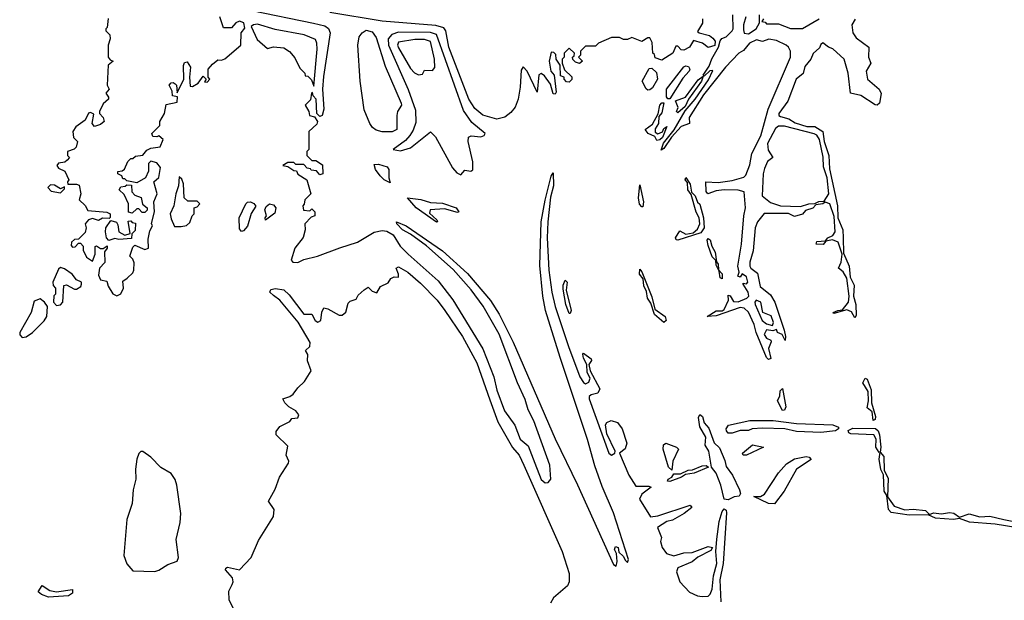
# Model space of a CAD drawing. Extents: x 2293830 to 2387798, y 66850 to 233222.
# Tile 136 of 192: x 2334622 to 2339518, y 218513 to 221401. Entities that reach past the tile are written whole.
import ezdxf

# ---------------------------------------------------------------- set-up
doc = ezdxf.new("R2010")
doc.units = 0

msp = doc.modelspace()

# ---------------------------------------------------------------- linework, layer by layer
at = {"layer": '0CON05XD'}
for points in [[(2335063, 221407), (2335057.5, 221362.5), (2335050, 221355), (2335050, 221345), (2335070, 221325), (2335072.5, 221305), (2335062.5, 221275), (2335062.5, 221215), (2335071.7, 221201.7), (2335087.5, 221195), (2335062.5, 221175), (2335057.5, 221075), (2335067.5, 221055), (2335050, 221035), (2335063.3, 221015), (2335063.3, 221005), (2335037, 220983), (2335020, 220945), (2335020, 220935), (2335037.5, 220915), (2335042.5, 220895), (2335025, 220880), (2334995, 220870), (2334982.5, 220885), (2334991.7, 220931.7), (2334975, 220940), (2334964, 220936), (2334948.8, 220901.2), (2334901.4, 220868.6), (2334887.5, 220845), (2334890, 220815), (2334910, 220795), (2334903.6, 220766.4), (2334893.6, 220756.4), (2334860, 220745), (2334860, 220725), (2334870, 220715), (2334858.3, 220701.7), (2334847, 220693), (2334815, 220687.5), (2334807.5, 220675), (2334815, 220662.5), (2334847, 220647), (2334867.5, 220605), (2334860, 220595), (2334862.5, 220582.5), (2334905, 220583.3), (2334918, 220578), (2334926.2, 220535), (2334917.5, 220505), (2334947.3, 220477.3), (2334962, 220452), (2335055, 220443.8), (2335072.5, 220435), (2335072.5, 220417.5), (2335067.5, 220412.5), (2335035, 220413.8), (2335015, 220402.5), (2334985, 220411.2), (2334963.9, 220406.1), (2334947.5, 220385), (2334953.3, 220365), (2334948.3, 220341.7), (2334915, 220310), (2334895, 220307.5), (2334880, 220295), (2334878.3, 220278.3), (2334885, 220270), (2334898.3, 220271.7), (2334915, 220290), (2334925, 220290), (2334937.5, 220275), (2334937.5, 220255), (2334955, 220220), (2334985, 220200), (2334998, 220235), (2334997, 220273), (2335005, 220276.7), (2335025, 220263.3), (2335037.5, 220262.5), (2335056.7, 220276.7), (2335057.5, 220265), (2335043.3, 220246.7), (2335046.4, 220193.6), (2335020, 220165), (2335015, 220130), (2335025, 220107.5), (2335055, 220100), (2335062.5, 220075), (2335085, 220037.5), (2335105, 220027.5), (2335125, 220037.5), (2335138.8, 220065), (2335135, 220100), (2335157.5, 220115), (2335185, 220142.5), (2335190, 220155), (2335191.7, 220191.7), (2335185, 220210), (2335170, 220225), (2335185, 220270), (2335195, 220280), (2335245, 220257.5), (2335262.5, 220265), (2335261.2, 220308.8), (2335268.8, 220351.2), (2335282.5, 220375), (2335277.5, 220387.5), (2335292.5, 220445), (2335289.2, 220495), (2335306, 220535), (2335290, 220595), (2335313.6, 220616.4), (2335321.8, 220665), (2335305, 220689.4), (2335275, 220696.7), (2335262.5, 220685), (2335263, 220647), (2335247.5, 220615), (2335205, 220590), (2335155, 220600), (2335145, 220610), (2335135, 220610), (2335130, 220625), (2335110, 220635), (2335110, 220645), (2335131.7, 220648.3), (2335143, 220657), (2335160, 220695), (2335175, 220710), (2335185, 220710), (2335198.3, 220721.7), (2335235, 220727.5), (2335255, 220752.5), (2335275, 220762.5), (2335320.7, 220769.3), (2335335.7, 220805), (2335315, 220822.5), (2335305, 220817.5), (2335285, 220820), (2335280, 220835), (2335320, 220875), (2335320, 220895), (2335342.5, 220935), (2335351.4, 220978.6), (2335405, 220991.2), (2335406.9, 221016.9), (2335381.5, 221021.5), (2335380, 221045), (2335366, 221075), (2335375, 221086.2), (2335385, 221088.8), (2335395, 221082.5), (2335401.4, 221075), (2335405, 221037.5), (2335438, 221105), (2335436.5, 221173.5), (2335442, 221188), (2335455, 221190.8), (2335471.1, 221165), (2335466.2, 221115), (2335470.7, 221070.7), (2335481.7, 221068.3), (2335510, 221085), (2335535, 221120), (2335550, 221105), (2335541.7, 221091.7), (2335555, 221090), (2335567.5, 221105), (2335560, 221115), (2335560, 221155), (2335580.7, 221179.3), (2335608.3, 221201.7), (2335625, 221200), (2335643, 221207), (2335722.5, 221275), (2335723.3, 221335), (2335741.7, 221358.3), (2335736.7, 221385), (2335715, 221393.3), (2335697.5, 221385), (2335675, 221360), (2335635, 221360), (2335617.5, 221415)], [(2335776.7, 221446.7), (2336083.5, 221383.5), (2336140.2, 221370.2), (2336157.4, 221357.4), (2336166.4, 221335), (2336132.3, 221117.7), (2336127.9, 221055), (2336134.1, 220955.9), (2336126.2, 220923.8), (2336115, 220920), (2336100, 220935), (2336096.4, 221006.4), (2336081.7, 221021.7), (2336078.3, 221038.3), (2336072.5, 221035), (2336068.3, 221001.7), (2336042.5, 220975), (2336060, 220945), (2336062.5, 220925), (2336088.3, 220918.3), (2336102.5, 220895), (2336099.3, 220880.7), (2336060, 220845), (2336060, 220755), (2336050, 220745), (2336050, 220725), (2336075, 220700), (2336095, 220700), (2336128.3, 220678.3), (2336130, 220635), (2336115, 220630), (2336098.3, 220648.3), (2336071.7, 220651.7), (2336068.3, 220658.3), (2336051.7, 220661.7), (2336035, 220680), (2335995, 220680), (2335985, 220690), (2335955, 220690), (2335930, 220675), (2335955, 220670), (2335985, 220650), (2335998.3, 220648.3), (2336005, 220632.5), (2336050, 220605), (2336070, 220535), (2336040, 220505), (2336037, 220483), (2336030, 220475), (2336033, 220453), (2336065, 220450), (2336075, 220460), (2336090, 220445), (2336090, 220425), (2336071.7, 220418.3), (2336040, 220385), (2336042.5, 220355), (2336031.7, 220318.3), (2335990, 220265), (2335972.5, 220205), (2335980, 220195), (2336005, 220192.9), (2336035, 220208), (2336102.5, 220225), (2336213.3, 220266.7), (2336302.5, 220295), (2336385.5, 220344.5), (2336425, 220353.1), (2336448.3, 220348.3), (2336480, 220330), (2336514.5, 220275), (2336553.3, 220235), (2336702.6, 220102.6), (2336776.6, 220006.6), (2336924.2, 219764.3), (2336980.4, 219625), (2336995, 219558), (2337033.5, 219455), (2337083.4, 219383.4), (2337110.9, 219315), (2337150.6, 219280.6), (2337182.9, 219195), (2337215, 219114), (2337235, 219096.2), (2337250.5, 219099.5), (2337263.8, 219115), (2337258.5, 219185), (2337178, 219405), (2337150.3, 219460.3), (2337135, 219512), (2337097.9, 219595), (2337007, 219837), (2336925.9, 219975.9), (2336866.6, 220056.6), (2336778, 220158), (2336645.6, 220275.6), (2336565, 220334.2), (2336525, 220356), (2336497.5, 220385), (2336495, 220396.2), (2336543.8, 220375), (2336725, 220251.9), (2336849.2, 220139.2), (2336963.8, 220003.8), (2337006.2, 219936.2), (2337076.2, 219796.2), (2337285, 219316.7), (2337395, 219087.5), (2337575, 218690), (2337588.3, 218681.7), (2337592.5, 218705), (2337590, 218745), (2337580, 218765), (2337585, 218780), (2337597.5, 218775), (2337601.7, 218751.7), (2337623, 218733), (2337635, 218710), (2337645, 218700), (2337650, 218715), (2337575, 218947.5), (2337518.3, 219078.3), (2337481.9, 219181.9), (2337445, 219313.3), (2337309.2, 219720.8), (2337236.7, 219955), (2337223.3, 220025), (2337208.7, 220178.7), (2337215.6, 220395), (2337235, 220502.5), (2337265, 220622.5), (2337275, 220640), (2337275.6, 220575), (2337262.2, 220517.8), (2337248.5, 220395), (2337245.4, 220315), (2337253.8, 220155), (2337267.7, 220045), (2337284.2, 219974.2), (2337351.1, 219775), (2337407.5, 219625), (2337425, 219595.6), (2337435, 219589.5), (2337452, 219598), (2337457.9, 219617.9), (2337444.1, 219645.9), (2337442.5, 219685), (2337425, 219717.5), (2337422.3, 219737.7), (2337425, 219742.5), (2337463.9, 219713.9), (2337465.8, 219705), (2337452.5, 219685), (2337458.6, 219655), (2337506.2, 219565), (2337496.8, 219543.2), (2337463.8, 219535), (2337454, 219526), (2337453.6, 219515), (2337552.1, 219245), (2337565.4, 219234.6), (2337582, 219245), (2337582.5, 219255), (2337540.7, 219340.7), (2337534.2, 219385), (2337542.1, 219397.9), (2337562.6, 219407.4), (2337595, 219397.8), (2337617.3, 219365), (2337640.8, 219295), (2337633.3, 219266.7), (2337603.8, 219245), (2337650.5, 219135), (2337685, 219080.6), (2337749.5, 219080.5), (2337762.5, 219075), (2337715, 219040.8), (2337704.5, 219015), (2337758.3, 218928.3), (2337795, 218933.5), (2337955, 218985.7), (2337963.3, 218975), (2337925.5, 218944.5), (2337868.1, 218911.9), (2337840, 218905), (2337793.3, 218875), (2337812.5, 218825), (2337807.5, 218805), (2337816.7, 218775), (2337837.5, 218745), (2337875, 218734.3), (2337925, 218748), (2337965, 218750), (2338045, 218780), (2338066.7, 218775), (2338059.1, 218760.9), (2337993.3, 218726.7), (2337965.8, 218704.2), (2337894.2, 218675), (2337888, 218655), (2337903.8, 218605), (2337952.7, 218552.7), (2337992.5, 218535), (2338015, 218531.9), (2338045, 218533.8), (2338055, 218543.3), (2338065, 218567.5), (2338071.3, 218635), (2338089.1, 218695), (2338084, 218755), (2338087.5, 218817.5)], [(2337289.3, 221040.7), (2337285, 221030), (2337275, 221032.5), (2337260.7, 221080.7), (2337231.7, 221121.7), (2337215, 221133.3), (2337203.9, 221126.1), (2337195, 221040), (2337146, 221145), (2337125, 221166.7), (2337115, 221150), (2337110.4, 221065), (2337100, 221005), (2337085, 220966), (2337065, 220940), (2337035, 220915.7), (2336995, 220906.2), (2336925, 220926.2), (2336885, 220958.8), (2336855, 221006), (2336755.3, 221264.7), (2336741.1, 221345), (2336731.1, 221361.1), (2336691.7, 221371.7), (2336424.1, 221394.1), (2336163.6, 221436.4)], [(2338017.5, 221405), (2338017, 221383), (2337993, 221343), (2338000, 221335), (2338051.7, 221321.7), (2338069.1, 221309.1), (2338080, 221295), (2338078, 221272), (2338045, 221262.5), (2338017.5, 221285), (2337973, 221297), (2337952.5, 221265), (2337925, 221250), (2337911.7, 221251.7), (2337895, 221270), (2337885, 221270), (2337870, 221235), (2337815, 221200), (2337781.7, 221211.7), (2337778.3, 221228.3), (2337770, 221235), (2337767, 221287), (2337755, 221310), (2337745, 221310), (2337715, 221292.5), (2337665, 221312.5), (2337645, 221302.5), (2337625, 221302.5), (2337605, 221312.5), (2337565, 221312.5), (2337500, 221285), (2337485, 221270), (2337435, 221270), (2337410, 221245), (2337410, 221225), (2337400, 221215), (2337420, 221195), (2337405, 221182.5), (2337385, 221190), (2337373, 221203), (2337370, 221215), (2337378.3, 221221.7), (2337380, 221235), (2337355, 221260), (2337330, 221235), (2337330, 221215), (2337320, 221205), (2337320, 221185), (2337331.7, 221151.7), (2337367, 221117), (2337367, 221103), (2337355, 221090), (2337341.7, 221091.7), (2337330, 221105), (2337330, 221115), (2337311.7, 221121.7), (2337310, 221175), (2337290, 221205), (2337288.3, 221228.3), (2337278.3, 221238.3), (2337265, 221240), (2337254.2, 221195), (2337262.5, 221145), (2337280, 221125), (2337289.3, 221040.7)], [(2338775.9, 221404.1), (2338758.8, 221375), (2338764, 221335), (2338780.7, 221310.7), (2338843.8, 221263.8), (2338842.5, 221215), (2338853.8, 221185), (2338831.2, 221145), (2338836.7, 221105), (2338895.7, 221055.7), (2338906.1, 221033.9), (2338896.2, 220985), (2338885, 220976.2), (2338875, 220976.7), (2338805, 221023.8), (2338752.5, 221035), (2338741.2, 221135), (2338721.2, 221205), (2338665, 221256.7), (2338643.9, 221263.9), (2338615, 221286.2), (2338605, 221277.5), (2338599.5, 221260.5), (2338567.7, 221232.3), (2338556.2, 221205), (2338525, 221168.8), (2338516.8, 221133.2), (2338482.2, 221105), (2338440.8, 220995), (2338396.2, 220935), (2338396.7, 220925), (2338405, 220918.8), (2338447.1, 220907.1), (2338477.9, 220887.9), (2338535, 220870), (2338575, 220869.5), (2338615.5, 220845), (2338622.5, 220795), (2338644.4, 220725), (2338648.8, 220658.8), (2338688.5, 220475), (2338690.6, 220415), (2338714.4, 220355), (2338717.1, 220315), (2338718.8, 220238.8), (2338746.9, 220175), (2338750.5, 220120.5), (2338770.7, 220080.7), (2338768.1, 220025), (2338780, 219985), (2338781.2, 219928.8), (2338775, 219917.5), (2338757.3, 219947.3), (2338735, 219957.5), (2338670, 219940), (2338667.5, 219945), (2338690, 219955), (2338713, 219957), (2338742.9, 219995), (2338746, 220025), (2338734.4, 220115), (2338716.7, 220146.7), (2338692.5, 220165), (2338706.9, 220195), (2338711.2, 220235), (2338691.9, 220295), (2338664, 220306), (2338630.7, 220299.3), (2338617.1, 220282.9), (2338582.5, 220285), (2338585, 220296.9), (2338628.3, 220301.7), (2338640, 220315), (2338665, 220327.5), (2338676.9, 220345), (2338672.1, 220422.1), (2338650.8, 220485), (2338626.2, 220493.8), (2338615.5, 220484.5), (2338580, 220480), (2338565, 220464.2), (2338528.8, 220451.2), (2338515, 220433.3), (2338475, 220422), (2338445, 220437.5), (2338323, 220437), (2338291.2, 220395), (2338278.8, 220365), (2338269.5, 220250.5), (2338252.5, 220195), (2338252, 220175), (2338256.7, 220165), (2338289.7, 220139.7), (2338303.5, 220073.5), (2338355, 220032.5), (2338377.1, 219995), (2338423.3, 219856.7), (2338430, 219825), (2338427.5, 219805), (2338412.5, 219835), (2338390, 219845), (2338385, 219860), (2338367.5, 219852.5), (2338335, 219857.5), (2338324.2, 219834.2), (2338335, 219816.2), (2338356.4, 219806.4), (2338358.8, 219798.8), (2338345.8, 219765), (2338356.2, 219715), (2338345, 219710), (2338335, 219720), (2338283.8, 219845), (2338274.2, 219885), (2338245.5, 219945.5), (2338225, 219966), (2338205, 219968.8), (2338085, 219928), (2338040, 219925), (2338085, 219952), (2338115, 219952.5), (2338125, 219958.8), (2338146.7, 220005), (2338145, 220030), (2338155, 220027.5), (2338171.7, 219998.3), (2338195, 219998), (2338237.5, 220015), (2338247.5, 220025), (2338243.3, 220045), (2338220, 220085), (2338220, 220090), (2338235, 220087.5), (2338242.5, 220095), (2338235, 220122.5), (2338215, 220137.5), (2338205, 220120), (2338193.3, 220125), (2338200, 220145), (2338192, 220175), (2338211.2, 220285), (2338222.2, 220425), (2338230.6, 220465), (2338223.9, 220543.9), (2338195, 220552.7), (2338125.4, 220554.6), (2338085, 220550), (2338044.1, 220534.1), (2338035.9, 220545.9), (2338033.3, 220595), (2338095, 220590.6), (2338165, 220600.8), (2338222, 220618), (2338232.3, 220627.7), (2338251.7, 220678.3), (2338263.1, 220735), (2338306.3, 220823.7), (2338343.4, 220956.6), (2338454.4, 221215), (2338454.2, 221245), (2338445, 221263.8), (2338433.3, 221275), (2338385, 221297.1), (2338346.4, 221303.6), (2338315, 221292.5), (2338285, 221300), (2338251.2, 221285), (2338221.7, 221248.3), (2338197.5, 221235), (2338131.2, 221165), (2338022.5, 221027.5), (2337950, 220915), (2337952.5, 220885), (2337910.3, 220869.7), (2337863, 220817), (2337825, 220760), (2337811.7, 220751.7), (2337823.8, 220786.2), (2337877, 220853), (2337931.7, 220948.3), (2337980, 221005), (2338047.7, 221102.3), (2338068.3, 221148.3), (2338053.3, 221146.7), (2338025, 221120), (2338020, 221125), (2338049.7, 221170.3), (2338062.9, 221207.1), (2338096.7, 221265), (2338104.2, 221295.8), (2338113.3, 221306.7), (2338135, 221316), (2338164.2, 221345.8), (2338170, 221355), (2338168, 221425)], [(2338233.3, 221415), (2338221.2, 221375), (2338220.5, 221350.5), (2338224.2, 221334.2), (2338245, 221331.4)], [(2338245, 221331.4), (2338283.8, 221356.2), (2338300, 221385), (2338300, 221425)], [(2338320, 221405), (2338311.7, 221391.7), (2338328.3, 221388.3), (2338335, 221380), (2338395, 221380), (2338455, 221356.7), (2338515, 221357.5), (2338597.5, 221405)], [(2336085, 221070), (2336100.8, 221255), (2336100, 221285), (2336092.7, 221302.7), (2336036.2, 221326.2), (2335892.1, 221352.1), (2335805, 221378.1), (2335784.2, 221375.8), (2335773.6, 221366.4), (2335802.7, 221302.7), (2335855, 221257.5), (2335885, 221266.2), (2335935, 221260.8), (2335963.2, 221243.2), (2335990.5, 221210.5), (2336015, 221160), (2336040, 221135), (2336041.7, 221121.7), (2336055, 221120), (2336072.5, 221102.5), (2336085, 221070)], [(2336475, 220843.3), (2336425, 220843.3), (2336395, 220852), (2336376.7, 220865), (2336362.5, 220885), (2336335, 220952.5), (2336315.8, 221095), (2336303.6, 221275), (2336309.4, 221315), (2336324.6, 221335.4), (2336345, 221348.5), (2336375, 221340), (2336395, 221312), (2336440, 221170), (2336518.8, 220985), (2336520, 220975), (2336500, 220945), (2336496.7, 220925), (2336497.5, 220855), (2336475, 220843.3)], [(2336815, 220630), (2336835, 220652.5), (2336865, 220647.5), (2336876, 220654), (2336875.5, 220694.5), (2336852.5, 220795), (2336853.3, 220816.7), (2336866.4, 220823.6), (2336915, 220818.6), (2336931.2, 220825), (2336936.7, 220835), (2336869.6, 220889.6), (2336829, 220949), (2336695, 221327.3), (2336665, 221337.5), (2336505, 221338.3), (2336472.1, 221327.9), (2336454.7, 221305), (2336455.2, 221275), (2336554.3, 221054.3), (2336590.8, 220950.8), (2336591.2, 220888.8), (2336578.5, 220851.5), (2336561.5, 220825), (2336540, 220800), (2336480, 220755), (2336515, 220748.8), (2336565, 220763.3), (2336665, 220843.1), (2336689, 220819), (2336775, 220664.2), (2336795, 220640), (2336815, 220630)], [(2336605, 221127.5), (2336625, 221130), (2336635, 221150), (2336675, 221147.5), (2336686.1, 221163.9), (2336685.5, 221205), (2336665, 221292.9), (2336635, 221302), (2336587.1, 221302.9), (2336505, 221290), (2336500.4, 221275), (2336505, 221261.4), (2336565, 221158.8), (2336585, 221136.7), (2336605, 221127.5)], [(2337745, 221050), (2337737, 221057), (2337717.5, 221095), (2337751.7, 221158.3), (2337765, 221160), (2337788.3, 221138.3), (2337793.3, 221105), (2337768.3, 221061.7), (2337755, 221052.5), (2337745, 221050)], [(2337855, 221006.7), (2337845, 221007.5), (2337838, 221018), (2337838, 221055), (2337924.3, 221165.7), (2337935, 221171.2), (2337947.5, 221167.5), (2337953.3, 221155), (2337950, 221145), (2337919.5, 221110.5), (2337855, 221006.7)], [(2337895, 220937.5), (2337887.5, 220945), (2337896.7, 220965), (2337883.3, 220996.7), (2337933.3, 221015), (2337995, 221102.5), (2338020, 221120), (2338012.5, 221095), (2337947.5, 221005), (2337931.2, 220968.8), (2337895, 220937.5)], [(2337790, 220800), (2337780, 220820), (2337746.2, 220835), (2337732.5, 220855), (2337769.2, 220880.8), (2337797, 220933), (2337804.4, 220975.6), (2337815, 220986.7), (2337825, 220987.5), (2337815, 220937.5), (2337800.7, 220919.3), (2337798, 220885), (2337782, 220858), (2337782.3, 220842.3), (2337795, 220833.3), (2337817.5, 220842.5), (2337825, 220860), (2337840, 220870), (2337817.5, 220815), (2337805, 220803.3), (2337790, 220800)], [(2338505, 220472), (2338545, 220485.6), (2338575, 220486.2), (2338595, 220496.9), (2338622.5, 220497.5), (2338645.6, 220535), (2338637.1, 220615), (2338619.1, 220669.1), (2338616.4, 220716.4), (2338599.4, 220805), (2338586.2, 220826.2), (2338572.9, 220832.9), (2338425, 220871.8), (2338395, 220871.9), (2338379.6, 220860.4), (2338340, 220785), (2338342.7, 220752.7), (2338367.5, 220715), (2338340, 220695), (2338325, 220660), (2338318.8, 220635), (2338313.3, 220525), (2338355, 220491.4), (2338405, 220474.2), (2338505, 220472)], [(2336465, 220590), (2336435, 220604), (2336415, 220624), (2336392, 220655), (2336385, 220680), (2336407, 220683), (2336449.3, 220669.3), (2336457.5, 220655), (2336457.5, 220615), (2336465, 220590)], [(2335391.7, 220371.7), (2335425, 220372.5), (2335452.5, 220377.5), (2335468.3, 220391.7), (2335480, 220425), (2335490, 220435), (2335490, 220465), (2335505, 220470), (2335517.5, 220485), (2335505, 220497.5), (2335458.3, 220498.3), (2335440, 220515), (2335437.5, 220585), (2335428.3, 220608.3), (2335415, 220620), (2335412, 220575), (2335398, 220535), (2335388.8, 220475), (2335371.4, 220435), (2335375, 220410), (2335391.7, 220371.7)], [(2334825, 220540), (2334845, 220560), (2334845, 220570), (2334825, 220560), (2334795, 220577.5), (2334775, 220580), (2334763, 220567), (2334778.3, 220548.3), (2334825, 220540)], [(2335181.7, 220438.3), (2335163.6, 220443.6), (2335163.8, 220485), (2335141.2, 220531.2), (2335117.5, 220555), (2335125, 220570), (2335147, 220573), (2335155, 220580), (2335178.3, 220578.3), (2335180, 220545), (2335195, 220527.5), (2335226.4, 220516.4), (2335233.3, 220483.3), (2335256.7, 220465), (2335256.2, 220453.8), (2335245, 220442.5), (2335231.7, 220441.7), (2335215, 220460), (2335205, 220460), (2335181.7, 220438.3)], [(2337720, 220470), (2337715, 220470), (2337704, 220484), (2337698.8, 220515), (2337705, 220580), (2337723.3, 220495), (2337720, 220470)], [(2337895, 220304.4), (2337886.4, 220306.4), (2337883.3, 220315), (2337905, 220350), (2337935, 220333.8), (2337970, 220340), (2337991.5, 220358.5), (2338004.3, 220385), (2338000, 220415), (2337985, 220443.3), (2337960.7, 220530.7), (2337944.4, 220555), (2337941.7, 220591.7), (2337931.2, 220605), (2337935, 220616.7), (2337955, 220582.5), (2337962.5, 220542.5), (2337981.2, 220525), (2337992.5, 220492.5), (2338003.8, 220483.8), (2338022, 220415), (2338025.8, 220365), (2338009.1, 220340.9), (2337895, 220304.4)], [(2335725, 220347.5), (2335715, 220360), (2335714.4, 220415), (2335746.7, 220485), (2335755, 220493.3), (2335770, 220495), (2335787.3, 220487.3), (2335796.4, 220473.6), (2335772.9, 220437.1), (2335755.6, 220374.4), (2335735, 220351.2), (2335725, 220347.5)], [(2335845, 220404), (2335842.5, 220415), (2335850, 220425), (2335840.8, 220455), (2335847.5, 220472.5), (2335865, 220484.6), (2335885, 220480), (2335895.2, 220465), (2335891.5, 220438.5), (2335845, 220404)], [(2336695, 220393.8), (2336594.3, 220465), (2336550, 220515), (2336616.1, 220506.1), (2336665, 220491.2), (2336725, 220488.8), (2336792.5, 220465), (2336806.2, 220445), (2336798.3, 220441.7), (2336735, 220460), (2336662.5, 220455), (2336659.3, 220439.3), (2336696.7, 220405), (2336700, 220395), (2336695, 220393.8)], [(2335065, 220302.5), (2335053.8, 220315), (2335048.8, 220345), (2335051.2, 220365), (2335075, 220402.5), (2335103.9, 220393.9), (2335111.2, 220381.2), (2335116, 220345), (2335145, 220329.2), (2335172.5, 220337.5), (2335161.7, 220398.3), (2335175, 220400), (2335181.7, 220391.7), (2335198.3, 220388.3), (2335197, 220353), (2335180, 220335), (2335178.3, 220311.7), (2335115, 220307.1), (2335095, 220312), (2335065, 220302.5)], [(2338115, 220112.5), (2338105, 220117.5), (2338099.3, 220149.3), (2338096, 220156.4), (2338085, 220180), (2338083.3, 220203.3), (2338065, 220221.2), (2338045, 220277.5), (2338040, 220305), (2338045, 220313.3), (2338055.5, 220305.5), (2338063.6, 220273.6), (2338079.4, 220245), (2338086.7, 220196.7), (2338095.5, 220185.5), (2338096, 220156.4), (2338115, 220137.5), (2338115, 220112.5)], [(2334805, 219980), (2334825, 219982.5), (2334837.5, 219995), (2334841.7, 220078.3), (2334855, 220082.5), (2334895, 220060), (2334905, 220060), (2334926.4, 220073.6), (2334930, 220085), (2334930, 220095), (2334905, 220107.5), (2334883.3, 220135), (2334845, 220161.2), (2334825, 220167.5), (2334815, 220160), (2334787.5, 220095), (2334788.3, 220078.3), (2334800, 220065), (2334800, 220035), (2334793, 220027), (2334790, 219995), (2334805, 219980)], [(2335684.1, 218474.1), (2335663.8, 218515), (2335661.7, 218558.3), (2335679.2, 218590.8), (2335683.8, 218605), (2335680, 218625), (2335646.2, 218665), (2335646.7, 218673.3), (2335655, 218677.5), (2335715.8, 218664.2), (2335773.8, 218725), (2335809.3, 218810.7), (2335885, 218930), (2335887.5, 218965), (2335860, 219005), (2335893.3, 219065), (2335914, 219126), (2335958.8, 219195), (2335960, 219205), (2335946.7, 219235), (2335955, 219280), (2335897.5, 219335), (2335898.3, 219351.7), (2335915, 219377.5), (2335965, 219402.5), (2335975, 219417.5), (2336005, 219420), (2336010, 219435), (2335995.8, 219455.8), (2335960, 219475), (2335940, 219495), (2335930, 219515), (2335965, 219526.2), (2335981.7, 219538.3), (2336005, 219570), (2336039.1, 219600.9), (2336072, 219655), (2336053.2, 219703.2), (2336054.2, 219735), (2336043.3, 219755), (2336064.4, 219775.6), (2336066.2, 219795), (2336006.2, 219896.2), (2335915.3, 220005.3), (2335885, 220029.4), (2335866.2, 220045), (2335871.7, 220058.3), (2335895, 220064.4), (2335936.4, 220056.4), (2335962, 220032), (2336035, 219935.7), (2336075, 219936), (2336090.8, 219905), (2336105, 219896.2), (2336118.8, 219905), (2336123.9, 219946.1), (2336135, 219967.5), (2336155, 219963.3), (2336211.2, 219931.2), (2336225, 219931.2), (2336244, 219946), (2336255, 219990), (2336265, 220000), (2336295, 220010), (2336305, 220030), (2336335, 220057.5), (2336355, 220070), (2336375, 220050), (2336398.3, 220041.7), (2336417, 220073), (2336455, 220092.5), (2336467, 220113), (2336485, 220122.5), (2336505, 220120), (2336506.2, 220135), (2336493.8, 220165), (2336505, 220171.2), (2336552.5, 220145), (2336615, 220091.1), (2336697.8, 220005), (2336735.6, 219955), (2336823.1, 219825), (2336895, 219694.2), (2336960.4, 219510.4), (2336999.7, 219399.7), (2337073, 219273), (2337105, 219234.4), (2337129.1, 219185), (2337320, 218755), (2337353.6, 218646.4), (2337353.6, 218605), (2337345.4, 218585), (2337275.8, 218524.2), (2337261.3, 218498.7)], [(2337825, 219894.2), (2337778, 219935), (2337760.8, 219990.8), (2337744.4, 220015), (2337738.8, 220048.8), (2337725, 220077.5), (2337721.7, 220111.7), (2337704.4, 220135), (2337705, 220160), (2337715, 220147.5), (2337765, 220022.5), (2337780.8, 219960.8), (2337832, 219925), (2337835.8, 219905), (2337825, 219894.2)], [(2337360, 219940), (2337355, 219940), (2337337.1, 219985), (2337325, 220060), (2337325, 220080), (2337335, 220105.6), (2337343.8, 220095), (2337339.2, 220055), (2337363.8, 219955), (2337360, 219940)], [(2334635, 219820), (2334655, 219823.3), (2334685.7, 219844.3), (2334745, 219902.5), (2334757.5, 219925), (2334760, 219975), (2334746.4, 219996.4), (2334725, 220012.5), (2334695, 220000), (2334680, 219945), (2334622.5, 219845), (2334623, 219833), (2334635, 219820)], [(2338365, 219880), (2338370, 219895), (2338358.3, 219928.3), (2338317.5, 219945), (2338307.5, 219995), (2338284, 220006), (2338276.7, 219995), (2338278.8, 219985), (2338314.3, 219904.3), (2338335, 219887.5), (2338365, 219880)], [(2338865, 219407.5), (2338860.7, 219450.7), (2338835, 219470), (2338842.9, 219505), (2338840.8, 219550.8), (2338814.3, 219595), (2338825, 219617.5), (2338835, 219612.5), (2338855, 219560), (2338857.5, 219495), (2338876.4, 219426.4), (2338875, 219412.5), (2338865, 219407.5)], [(2338415, 219456.7), (2338389.2, 219505), (2338400.9, 219529.1), (2338403.3, 219555), (2338415, 219566.2), (2338431.4, 219475), (2338425, 219458.8), (2338415, 219456.7)], [(2338145, 219012), (2338125, 219016), (2338108.7, 219085), (2338084.5, 219144.5), (2338062.5, 219175), (2338049.1, 219255), (2338029.5, 219285), (2338034.4, 219325), (2338003.8, 219375), (2337998, 219422), (2338003.8, 219436.2), (2338017.3, 219427.3), (2338026, 219395), (2338048.3, 219368.3), (2338075, 219296.2), (2338101.2, 219271.2), (2338128.8, 219208.8), (2338135, 219177.5), (2338165.8, 219135.8), (2338201.7, 219061.7), (2338206.2, 219043.8), (2338199.5, 219030.5), (2338175, 219028.2), (2338145, 219012)], [(2338165, 219343.3), (2338145, 219344.2), (2338135.7, 219355), (2338134.2, 219365), (2338146.9, 219383.1), (2338253.1, 219406.9), (2338367.8, 219407.8), (2338485, 219391.8), (2338665.5, 219385.5), (2338693.6, 219373.6), (2338693.8, 219365), (2338677.5, 219355), (2338605, 219347.1), (2338485, 219351.8), (2338426.4, 219366.4), (2338315, 219369.3), (2338263.9, 219366.1), (2338245, 219357.5), (2338205, 219357.5), (2338165, 219343.3)], [(2338895, 219247.5), (2338878.1, 219275), (2338880.8, 219315), (2338868.8, 219335), (2338755, 219341.1), (2338743.8, 219345), (2338741.9, 219358.1), (2338765, 219369.4), (2338877.8, 219367.8), (2338890.8, 219355), (2338896.7, 219335), (2338903.1, 219275), (2338900, 219250), (2338895, 219247.5)], [(2335295, 218656.2), (2335315, 218663.3), (2335359.3, 218690.7), (2335405, 218707.5), (2335412.5, 218725), (2335400, 218815), (2335420.9, 218899.1), (2335424.4, 218945), (2335404.5, 219085), (2335395, 219113.8), (2335375, 219143.3), (2335325, 219173.3), (2335273.9, 219223.9), (2335235, 219252.5), (2335225, 219252.5), (2335215, 219242.5), (2335204.6, 219215), (2335198.2, 219165), (2335200, 219115), (2335187.1, 219062.9), (2335182.4, 218995), (2335155.2, 218915), (2335139.7, 218735), (2335154.5, 218694.5), (2335185, 218660), (2335295, 218656.2)], [(2337865, 219160), (2337848, 219175), (2337821.9, 219265), (2337823.2, 219286.8), (2337835, 219294), (2337887.5, 219275), (2337897.5, 219265), (2337869.4, 219205), (2337865, 219160)], [(2338235, 219234.3), (2338220, 219235), (2338216.2, 219245), (2338265, 219286), (2338320, 219275), (2338235, 219234.3)], [(2339585, 218873.3), (2339472.2, 218892.2), (2339345, 218902.1), (2339295, 218920), (2339265.5, 218914.5), (2339175, 218921.2), (2339138.3, 218938.3), (2339045, 218936.4), (2338955, 218950), (2338941.4, 218965), (2338933.3, 219033.3), (2338920, 219055), (2338917.5, 219137.5), (2338903.5, 219163.5), (2338895.6, 219215), (2338900, 219250), (2338918.6, 219228.6), (2338920.8, 219160.8), (2338939.3, 219119.3), (2338937.5, 219027.5), (2338970.7, 218980.7), (2339022.4, 218962.4), (2339065, 218965.4), (2339125, 218958.6), (2339145, 218940), (2339165, 218947.3), (2339205, 218942.9), (2339245, 218950), (2339266.6, 218946.6), (2339295, 218925.7), (2339342.1, 218942.1), (2339395, 218927.5), (2339445, 218930.5), (2339514.4, 218914.4), (2339616.7, 218895)], [(2338375, 218992.7), (2338345, 218994.5), (2338271.7, 219028.3), (2338305, 219028.8), (2338325, 219041.2), (2338395, 219146), (2338435, 219192), (2338475, 219215.7), (2338532.7, 219227.3), (2338547.5, 219225), (2338556.7, 219213.3), (2338484.4, 219165.6), (2338423.1, 219055), (2338375, 218992.7)], [(2337855, 219104.3), (2337842.5, 219105), (2337846.7, 219115), (2337864.3, 219125.7), (2337875, 219142.5), (2337907.5, 219142.5), (2337945, 219160.8), (2337967.5, 219162.5), (2338015, 219182), (2338035, 219182.5), (2338047.5, 219175), (2337975.5, 219144.5), (2337932, 219138), (2337913.3, 219125), (2337855, 219104.3)], [(2338087.5, 218817.5), (2338100, 218905), (2338115, 218953.8), (2338125, 218967.8), (2338135, 218961.2), (2338137, 218947), (2338120.3, 218695), (2338103, 218615), (2338108.5, 218505)], [(2334765, 218528.9), (2334730.7, 218540.7), (2334714, 218555), (2334735, 218585.7), (2334771.7, 218561.7), (2334805, 218554.4), (2334885, 218565.7), (2334885, 218548.8), (2334865, 218534.5), (2334765, 218528.9)]]:
    msp.add_lwpolyline(points, dxfattribs=at)

doc.saveas('drawing.dxf')
